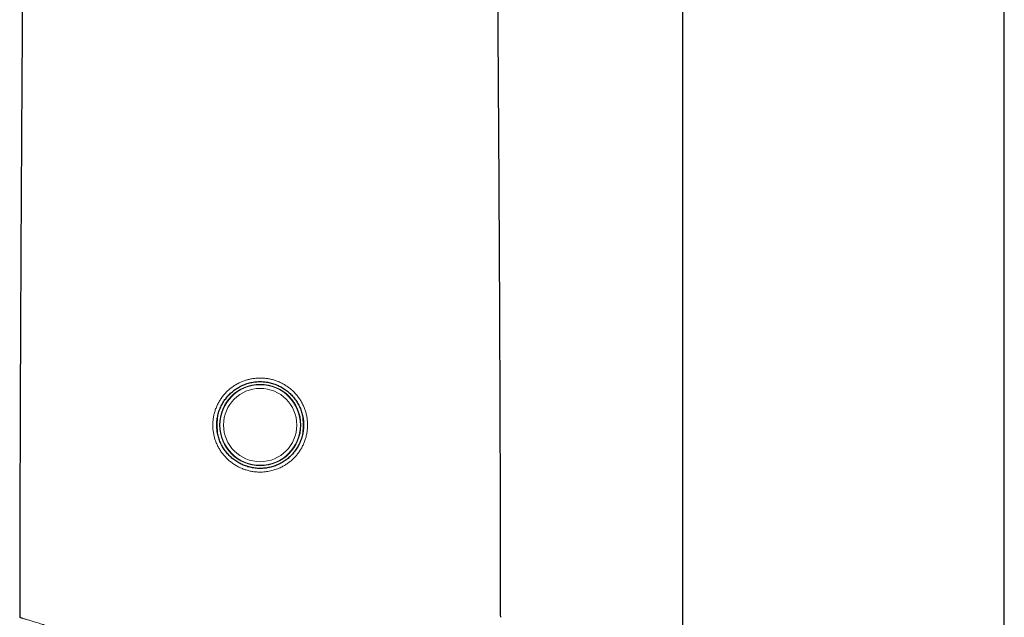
# Model space of a CAD drawing. Header units: millimetres. Extents: x 8 to 830, y 12 to 1725.
# Tile 162 of 256: x 399 to 453, y 1404 to 1437. Entities that reach past the tile are written whole.
import ezdxf

# ---------------------------------------------------------------- set-up
doc = ezdxf.new("R2010")
doc.units = ezdxf.units.MM

msp = doc.modelspace()

# ---------------------------------------------------------------- linework, layer by layer
at = {"color": 7, "linetype": 'Continuous', "lineweight": 30}
for p, q in [((453.05, 1400.152), (453.05, 1690.641)), ((435.25, 1546.303), (435.25, 1400.152)), ((398.607, 1403.839), (398.607, 1403.839))]:
    msp.add_line(p, q, dxfattribs=at)
at = {"color": 8, "linetype": 'Continuous', "lineweight": 0}
for radius in [2.248, 2.227, 2.027]:
    msp.add_circle((411.904, 1414.467), radius, dxfattribs=at)
at = {"color": 7, "linetype": 'Continuous', "lineweight": 30}
for points, knots in [([(399.755, 1539.942), (399.754, 1539.747), (399.744, 1538.496), (399.726, 1536.182), (399.7, 1533), (399.673, 1529.81), (399.644, 1526.614), (399.613, 1523.304), (399.58, 1519.88), (399.545, 1516.341), (399.509, 1512.796), (399.472, 1509.244), (399.435, 1505.686), (399.397, 1502.121), (399.358, 1498.551), (399.319, 1494.976), (399.28, 1491.395), (399.241, 1487.831), (399.202, 1484.284), (399.164, 1480.755), (399.126, 1477.223), (399.087, 1473.592), (399.048, 1469.865), (399.009, 1466.04), (398.97, 1462.213), (398.933, 1458.384), (398.897, 1454.553), (398.86, 1450.492), (398.823, 1446.203), (398.786, 1441.684), (398.752, 1437.166), (398.721, 1432.618), (398.693, 1428.04), (398.668, 1423.434), (398.646, 1418.831), (398.629, 1414.231), (398.616, 1409.635), (398.609, 1406.172), (398.608, 1404.241), (398.607, 1403.839)], [0, 0, 0, 0, 0.004403, 0.02824, 0.052086, 0.075941, 0.099805, 0.123679, 0.14995, 0.176232, 0.202525, 0.228829, 0.255143, 0.281467, 0.307801, 0.334143, 0.360494, 0.386853, 0.412747, 0.438648, 0.464553, 0.490463, 0.518445, 0.546431, 0.574417, 0.602402, 0.630386, 0.658366, 0.691336, 0.724295, 0.757241, 0.790172, 0.823754, 0.857313, 0.890844, 0.924345, 0.957811, 0.991238, 1, 1, 1, 1]), ([(425.202, 1403.839), (425.201, 1404.237), (425.2, 1406.162), (425.193, 1409.615), (425.18, 1414.201), (425.163, 1418.79), (425.142, 1423.356), (425.117, 1427.898), (425.089, 1432.414), (425.058, 1436.931), (425.027, 1441.148), (424.995, 1445.064), (424.965, 1448.679), (424.933, 1452.293), (424.9, 1455.906), (424.865, 1459.496), (424.83, 1463.063), (424.795, 1466.606), (424.758, 1470.148), (424.72, 1473.781), (424.68, 1477.505), (424.639, 1481.319), (424.598, 1485.13), (424.556, 1488.936), (424.515, 1492.736), (424.474, 1496.46), (424.434, 1500.105), (424.396, 1503.673), (424.358, 1507.235), (424.321, 1510.79), (424.284, 1514.339), (424.249, 1517.882), (424.214, 1521.417), (424.181, 1524.944), (424.148, 1528.464), (424.118, 1531.955), (424.089, 1535.416), (424.068, 1538.071), (424.057, 1539.577), (424.054, 1539.942)], [0, 0, 0, 0, 0.008694, 0.042048, 0.07544, 0.108867, 0.142325, 0.175211, 0.208121, 0.24105, 0.273995, 0.300361, 0.326734, 0.353113, 0.379495, 0.40588, 0.431795, 0.457711, 0.483625, 0.509538, 0.537517, 0.565491, 0.593459, 0.62142, 0.649373, 0.677317, 0.703656, 0.729985, 0.756305, 0.782614, 0.808913, 0.835201, 0.861478, 0.887744, 0.914, 0.940243, 0.966008, 0.991763, 1, 1, 1, 1]), ([(412.166, 1412.082), (412.254, 1412.094), (412.429, 1412.119), (412.686, 1412.193), (412.935, 1412.294), (413.173, 1412.424), (413.394, 1412.579), (413.596, 1412.758), (413.777, 1412.959), (413.935, 1413.178), (414.066, 1413.413), (414.17, 1413.66), (414.246, 1413.918), (414.292, 1414.183), (414.309, 1414.452), (414.296, 1414.722), (414.252, 1414.989), (414.178, 1415.25), (414.076, 1415.5), (413.946, 1415.738), (413.791, 1415.959), (413.612, 1416.161), (413.412, 1416.341), (413.193, 1416.498), (412.959, 1416.629), (412.711, 1416.733), (412.453, 1416.809), (412.188, 1416.856), (411.919, 1416.872), (411.65, 1416.859), (411.385, 1416.816), (411.126, 1416.743), (410.877, 1416.642), (410.64, 1416.513), (410.418, 1416.358), (410.215, 1416.179), (410.034, 1415.979), (409.877, 1415.761), (409.745, 1415.526), (409.641, 1415.278), (409.564, 1415.021), (409.517, 1414.756), (409.5, 1414.487), (409.513, 1414.218), (409.555, 1413.951), (409.629, 1413.691), (409.73, 1413.44), (409.859, 1413.202), (410.014, 1412.981), (410.193, 1412.778), (410.393, 1412.597), (410.612, 1412.44), (410.847, 1412.308), (411.095, 1412.203), (411.353, 1412.126), (411.619, 1412.08), (411.891, 1412.061), (412.074, 1412.075), (412.166, 1412.082)], [0, 0, 0, 0, 0.0175862, 0.0351725, 0.0530556, 0.0709961, 0.0888796, 0.1067613, 0.1247, 0.1425816, 0.1603157, 0.1781056, 0.1958392, 0.2136711, 0.2315604, 0.2493923, 0.267311, 0.2852877, 0.3032069, 0.3211028, 0.3390557, 0.3569518, 0.3747603, 0.3926249, 0.410433, 0.4282181, 0.4460597, 0.4638444, 0.4816287, 0.4994699, 0.5172543, 0.535013, 0.5527719, 0.5706913, 0.5886684, 0.6065883, 0.6244231, 0.6423141, 0.6601486, 0.6779237, 0.6957549, 0.7135295, 0.7313591, 0.7492461, 0.7670757, 0.78497, 0.802922, 0.8208167, 0.8386859, 0.8566119, 0.8744812, 0.8923007, 0.9101765, 0.9279957, 0.9458144, 0.9636899, 0.9815085, 1, 1, 1, 1])]:
    msp.add_open_spline(points, degree=3, knots=knots, dxfattribs=at)
at = {"color": 8, "linetype": 'Continuous', "lineweight": 0}
for points, knots in [([(412.19, 1411.881), (412.14, 1411.876), (412.039, 1411.867), (411.864, 1411.864), (411.668, 1411.873), (411.45, 1411.902), (411.235, 1411.949), (411.025, 1412.014), (410.82, 1412.096), (410.625, 1412.194), (410.436, 1412.309), (410.258, 1412.439), (410.093, 1412.583), (409.94, 1412.74), (409.8, 1412.911), (409.675, 1413.094), (409.567, 1413.285), (409.475, 1413.483), (409.4, 1413.691), (409.343, 1413.904), (409.304, 1414.12), (409.284, 1414.336), (409.282, 1414.556), (409.3, 1414.775), (409.335, 1414.991), (409.388, 1415.201), (409.46, 1415.409), (409.548, 1415.609), (409.653, 1415.801), (409.774, 1415.983), (409.91, 1416.155), (410.061, 1416.317), (410.226, 1416.464), (410.401, 1416.597), (410.587, 1416.716), (410.778, 1416.815), (410.97, 1416.896), (411.155, 1416.958), (411.349, 1417.008), (411.552, 1417.044), (411.77, 1417.064), (411.991, 1417.066), (412.211, 1417.05), (412.428, 1417.015), (412.64, 1416.963), (412.849, 1416.893), (413.051, 1416.805), (413.245, 1416.702), (413.428, 1416.583), (413.603, 1416.448), (413.765, 1416.299), (413.914, 1416.137), (414.048, 1415.964), (414.169, 1415.779), (414.272, 1415.585), (414.359, 1415.383), (414.428, 1415.176), (414.48, 1414.961), (414.513, 1414.743), (414.527, 1414.524), (414.523, 1414.307), (414.5, 1414.088), (414.459, 1413.872), (414.4, 1413.662), (414.324, 1413.458), (414.23, 1413.26), (414.119, 1413.07), (413.993, 1412.891), (413.853, 1412.724), (413.698, 1412.567), (413.53, 1412.423), (413.351, 1412.294), (413.162, 1412.182), (412.963, 1412.084), (412.736, 1411.996), (412.477, 1411.922), (412.286, 1411.895), (412.19, 1411.881)], [0, 0, 0, 0, 0.009275, 0.01855, 0.031882, 0.045237, 0.058568, 0.072226, 0.085399, 0.098804, 0.112209, 0.125854, 0.139077, 0.1523, 0.165855, 0.179511, 0.192719, 0.206022, 0.219469, 0.233118, 0.246261, 0.259499, 0.272882, 0.286466, 0.299579, 0.312857, 0.326135, 0.339681, 0.352868, 0.366148, 0.37957, 0.393186, 0.406571, 0.41998, 0.433365, 0.44708, 0.45929, 0.4715, 0.482699, 0.495905, 0.509202, 0.52264, 0.536271, 0.549476, 0.562772, 0.576208, 0.589837, 0.60304, 0.616332, 0.629766, 0.643392, 0.656724, 0.67008, 0.683413, 0.697076, 0.710293, 0.723604, 0.737062, 0.750721, 0.763866, 0.777106, 0.790491, 0.804077, 0.817199, 0.830414, 0.843772, 0.857325, 0.870523, 0.883813, 0.897245, 0.910871, 0.924247, 0.937647, 0.951023, 0.964729, 0.982257, 1, 1, 1, 1]), ([(414.252, 1413.984), (414.255, 1414.011), (414.267, 1414.111), (414.276, 1414.286), (414.28, 1414.5), (414.273, 1414.708), (414.264, 1414.858), (414.254, 1414.942), (414.252, 1414.96)], [0, 0, 0, 0, 0.083279, 0.309625, 0.536517, 0.74079, 0.945468, 1, 1, 1, 1]), ([(409.555, 1414.941), (409.554, 1414.931), (409.545, 1414.854), (409.536, 1414.709), (409.529, 1414.502), (409.532, 1414.288), (409.543, 1414.105), (409.555, 1413.995), (409.559, 1413.959)], [0, 0, 0, 0, 0.032007, 0.236407, 0.441199, 0.664396, 0.888146, 1, 1, 1, 1]), ([(398.607, 1403.839), (398.608, 1403.84), (398.608, 1403.84), (398.626, 1403.833), (398.657, 1403.821), (398.689, 1403.81), (398.729, 1403.796), (398.779, 1403.781), (398.837, 1403.763), (398.906, 1403.743), (398.985, 1403.719), (399.075, 1403.693), (399.177, 1403.662), (399.289, 1403.628), (399.409, 1403.591), (399.539, 1403.551), (399.681, 1403.507), (399.835, 1403.46), (400.002, 1403.409), (400.182, 1403.354), (400.376, 1403.295), (400.583, 1403.232), (400.804, 1403.167), (401.038, 1403.098), (401.285, 1403.027), (401.545, 1402.954), (401.818, 1402.879), (402.103, 1402.802), (402.4, 1402.723), (402.702, 1402.645), (403.006, 1402.568), (403.311, 1402.492), (403.623, 1402.417), (403.944, 1402.341), (404.272, 1402.265), (404.608, 1402.189), (404.949, 1402.113), (405.295, 1402.039), (405.646, 1401.966), (406.002, 1401.894), (406.361, 1401.826), (406.809, 1401.744), (407.348, 1401.654), (407.981, 1401.559), (408.621, 1401.476), (409.268, 1401.406), (409.921, 1401.352), (410.58, 1401.315), (411.241, 1401.293), (411.683, 1401.291), (411.904, 1401.289)], [0, 0, 0, 0, 0.016217, 0.053847, 0.072693, 0.091539, 0.110513, 0.129487, 0.148505, 0.167522, 0.186578, 0.205633, 0.224759, 0.243885, 0.26185, 0.279835, 0.297901, 0.315967, 0.334133, 0.352299, 0.370572, 0.388878, 0.407199, 0.425552, 0.444028, 0.462505, 0.481116, 0.499728, 0.51847, 0.537247, 0.554791, 0.572335, 0.589971, 0.607607, 0.625446, 0.643286, 0.6612, 0.679115, 0.69711, 0.715105, 0.733155, 0.751206, 0.781948, 0.812744, 0.843701, 0.874704, 0.905911, 0.937163, 0.968564, 1, 1, 1, 1])]:
    msp.add_open_spline(points, degree=3, knots=knots, dxfattribs=at)

doc.saveas('drawing.dxf')
